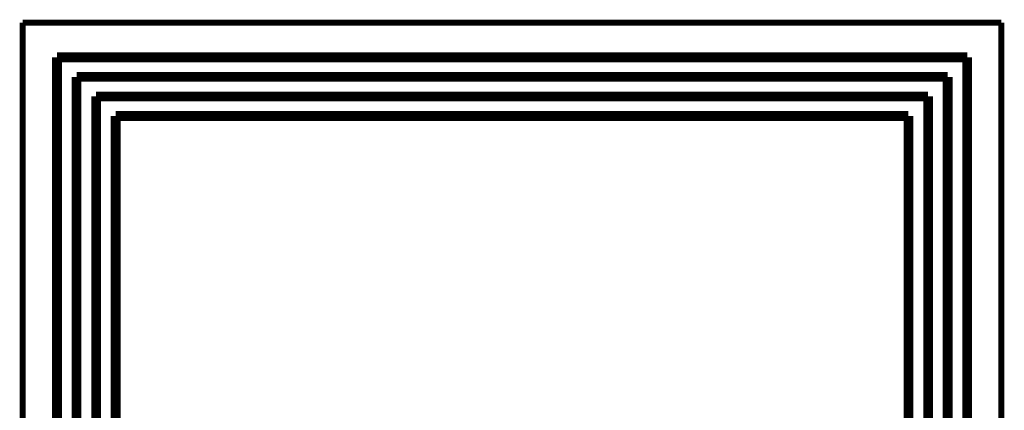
# Model space of a CAD drawing. Extents: x -1.3 to 24.2, y -3.9 to 53.4.
# Tile 42 of 42: x -1.3 to 24.2, y 43.3 to 53.4. Entities that reach past the tile are written whole.
import ezdxf

# ---------------------------------------------------------------- set-up
doc = ezdxf.new("R2010")
doc.units = 0
doc.layers.add('NFC_4_CLICK_V100_GKO', color=9, linetype='CONTINUOUS')
doc.layers.add('NFC_4_CLICK_V100_GTO', color=11, linetype='CONTINUOUS')

msp = doc.modelspace()

# ---------------------------------------------------------------- linework, layer by layer
at = {"layer": 'NFC_4_CLICK_V100_GKO', "const_width": 0.1524}
for points in [[(-1.27, 53.34), (24.13, 53.34)], [(-1.27, -3.81), (-1.27, 53.34)], [(24.13, -1.27), (24.13, 53.34)]]:
    msp.add_lwpolyline(points, dxfattribs=at)
at = {"layer": 'NFC_4_CLICK_V100_GTO', "const_width": 0.254}
for points in [[(-0.37846, 24.6634), (-0.37846, 52.4383)], [(-0.37846, 52.4383), (23.24354, 52.4383)], [(23.24354, 24.6634), (23.24354, 52.4383)], [(0.12954, 25.1714), (0.12954, 51.9303)], [(0.12954, 51.9303), (22.73554, 51.9303)], [(22.73554, 25.1714), (22.73554, 51.9303)], [(0.63754, 25.6794), (0.63754, 51.4223)], [(0.63754, 51.4223), (22.22754, 51.4223)], [(22.22754, 25.6794), (22.22754, 51.4223)], [(1.14554, 26.1874), (1.14554, 50.9143)], [(1.14554, 50.9143), (21.71954, 50.9143)], [(21.71954, 26.1874), (21.71954, 50.9143)]]:
    msp.add_lwpolyline(points, dxfattribs=at)

doc.saveas('drawing.dxf')
